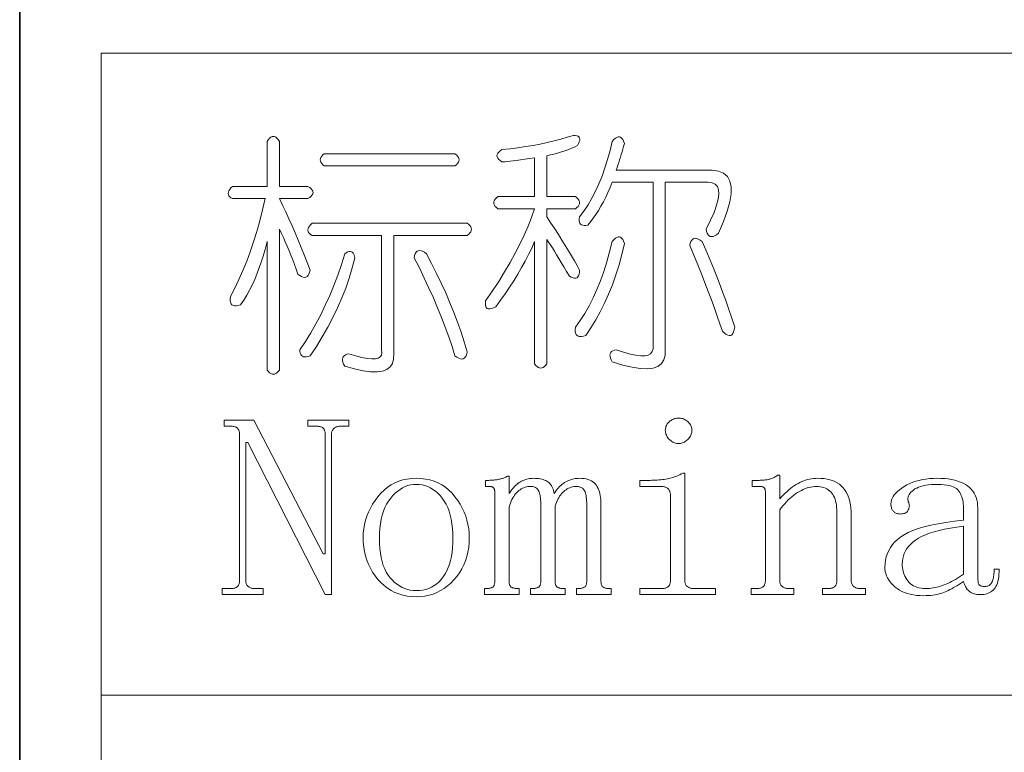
# Model space of a CAD drawing. Extents: x 1 to 297, y 1 to 210.
# Tile 9 of 171: x 0.62 to 8.89, y 50.64 to 56.79. Entities that reach past the tile are written whole.
import ezdxf

# ---------------------------------------------------------------- set-up
doc = ezdxf.new("R2010")
doc.units = 0

msp = doc.modelspace()

# ---------------------------------------------------------------- linework, layer by layer
at = {"color": 7, "lineweight": 35}
msp.add_line((0.6226, 209.532), (0.6226, 1.3538), dxfattribs=at)
at = {"color": 7, "lineweight": 13}
for p, q in [((1.3055, 56.5077), (219.3213, 56.5077)), ((1.3055, 56.5077), (1.3055, 29.5649)), ((1.3055, 51.1191), (219.3213, 51.1191))]:
    msp.add_line(p, q, dxfattribs=at)
for points in [[(2.6998, 55.7677), (2.7101, 55.7831), (2.7204, 55.7951), (2.7306, 55.8037), (2.7409, 55.8089), (2.7512, 55.8106), (2.7615, 55.8089), (2.7718, 55.8037), (2.7821, 55.7951), (2.7924, 55.7831), (2.8026, 55.7677), (2.8026, 55.3906), (3.0426, 55.3906), (3.0581, 55.3803), (3.0701, 55.37), (3.0786, 55.3597), (3.0838, 55.3494), (3.0855, 55.3391), (3.0838, 55.3289), (3.0786, 55.3186), (3.0701, 55.3083), (3.0581, 55.298), (3.0426, 55.2877), (2.8026, 55.2877), (2.8299, 55.2323), (2.8568, 55.1759), (2.8834, 55.1185), (2.9096, 55.0601), (2.9355, 55.0006), (2.961, 54.9401), (2.9862, 54.8785), (3.0111, 54.8159), (3.0356, 54.7523), (3.0598, 54.6877), (3.0557, 54.6689), (3.0502, 54.6534), (3.0433, 54.6414), (3.0351, 54.6329), (3.0255, 54.6277), (3.0145, 54.626), (3.0022, 54.6277), (2.9885, 54.6329), (2.9734, 54.6414), (2.9569, 54.6534), (2.943, 54.6942), (2.9288, 54.7343), (2.9142, 54.7738), (2.8993, 54.8125), (2.8841, 54.8506), (2.8685, 54.8879), (2.8525, 54.9246), (2.8362, 54.9606), (2.8196, 54.9959), (2.8026, 55.0306), (2.8026, 53.8477), (2.7924, 53.8354), (2.7821, 53.8258), (2.7718, 53.8189), (2.7615, 53.8148), (2.7512, 53.8134), (2.7409, 53.8148), (2.7306, 53.8189), (2.7204, 53.8258), (2.7101, 53.8354), (2.6998, 53.8477), (2.6998, 54.9277), (2.6821, 54.8607), (2.6634, 54.7967), (2.6437, 54.7359), (2.623, 54.6781), (2.6012, 54.6234), (2.5784, 54.5718), (2.5546, 54.5233), (2.5297, 54.4779), (2.5038, 54.4355), (2.4769, 54.3963), (2.4576, 54.3908), (2.4406, 54.3881), (2.426, 54.3881), (2.4138, 54.3908), (2.4041, 54.3963), (2.3967, 54.4045), (2.3917, 54.4155), (2.3892, 54.4292), (2.389, 54.4457), (2.3912, 54.4649), (2.4281, 54.5348), (2.4632, 54.6075), (2.4966, 54.6829), (2.5284, 54.7611), (2.5584, 54.842), (2.5866, 54.9257), (2.6132, 55.0121), (2.6381, 55.1012), (2.6612, 55.1931), (2.6826, 55.2877), (2.4084, 55.2877), (2.396, 55.2949), (2.3864, 55.3028), (2.3796, 55.3114), (2.3754, 55.3206), (2.3741, 55.3306), (2.3754, 55.3412), (2.3796, 55.3525), (2.3864, 55.3645), (2.396, 55.3772), (2.4084, 55.3906), (2.6998, 55.3906)], [(5.2712, 55.8191), (5.287, 55.8183), (5.3, 55.8157), (5.3103, 55.8114), (5.3178, 55.8054), (5.3226, 55.7977), (5.3247, 55.7883), (5.324, 55.7771), (5.3206, 55.7643), (5.3144, 55.7497), (5.3055, 55.7334), (5.2844, 55.7233), (5.2623, 55.7135), (5.2392, 55.7041), (5.215, 55.695), (5.1898, 55.6863), (5.1636, 55.6779), (5.1363, 55.6698), (5.108, 55.6621), (5.0787, 55.6547), (5.0484, 55.6477), (5.0484, 55.3049), (5.2884, 55.3049), (5.3007, 55.2946), (5.3103, 55.2843), (5.3172, 55.274), (5.3213, 55.2637), (5.3226, 55.2534), (5.3213, 55.2431), (5.3172, 55.2329), (5.3103, 55.2226), (5.3007, 55.2123), (5.2884, 55.202), (5.0484, 55.202), (5.0484, 55.1334), (5.082, 55.0827), (5.1142, 55.0333), (5.145, 54.9853), (5.1745, 54.9387), (5.2026, 54.8934), (5.2294, 54.8495), (5.2548, 54.807), (5.2788, 54.7659), (5.3014, 54.7261), (5.3226, 54.6877), (5.3218, 54.6687), (5.3192, 54.6527), (5.3149, 54.6399), (5.3089, 54.6301), (5.3012, 54.6234), (5.2918, 54.6198), (5.2806, 54.6193), (5.2678, 54.6219), (5.2532, 54.6275), (5.2369, 54.6363), (5.2134, 54.6764), (5.191, 54.7145), (5.1696, 54.7505), (5.1492, 54.7844), (5.1298, 54.8163), (5.1114, 54.8461), (5.0941, 54.8739), (5.0778, 54.8996), (5.0626, 54.9233), (5.0484, 54.9449), (5.0484, 53.8991), (5.0381, 53.8868), (5.0278, 53.8772), (5.0175, 53.8703), (5.0072, 53.8662), (4.9969, 53.8649), (4.9866, 53.8662), (4.9764, 53.8703), (4.9661, 53.8772), (4.9558, 53.8868), (4.9455, 53.8991), (4.9455, 54.9277), (4.9206, 54.8729), (4.8941, 54.818), (4.8658, 54.7631), (4.8358, 54.7083), (4.8041, 54.6534), (4.7706, 54.5986), (4.7355, 54.5437), (4.6986, 54.4889), (4.6601, 54.434), (4.6198, 54.3791), (4.6004, 54.3704), (4.5834, 54.3647), (4.5689, 54.3622), (4.5567, 54.3627), (4.5469, 54.3663), (4.5396, 54.373), (4.5346, 54.3827), (4.532, 54.3956), (4.5318, 54.4115), (4.5341, 54.4306), (4.5906, 54.5123), (4.6438, 54.5931), (4.6935, 54.6728), (4.7398, 54.7515), (4.7826, 54.8291), (4.8221, 54.9058), (4.8581, 54.9814), (4.8906, 55.0559), (4.9198, 55.1295), (4.9455, 55.202), (4.6369, 55.202), (4.6246, 55.2123), (4.615, 55.2226), (4.6081, 55.2329), (4.604, 55.2431), (4.6026, 55.2534), (4.604, 55.2637), (4.6081, 55.274), (4.615, 55.2843), (4.6246, 55.2946), (4.6369, 55.3049), (4.9455, 55.3049), (4.9455, 55.6306), (4.9026, 55.6241), (4.8632, 55.6182), (4.8272, 55.6131), (4.7946, 55.6086), (4.7655, 55.6049), (4.7398, 55.6018), (4.7175, 55.5994), (4.6986, 55.5977), (4.6832, 55.5966), (4.6712, 55.5963), (4.6558, 55.6066), (4.6438, 55.6169), (4.6352, 55.6271), (4.6301, 55.6374), (4.6284, 55.6477), (4.6301, 55.658), (4.6352, 55.6683), (4.6438, 55.6786), (4.6558, 55.6889), (4.6712, 55.6991), (4.7389, 55.7065), (4.8049, 55.7149), (4.8692, 55.7243), (4.9318, 55.7348), (4.9926, 55.7463), (5.0518, 55.7588), (5.1092, 55.7723), (5.1649, 55.7869), (5.2189, 55.8025)], [(5.6998, 55.7506), (5.6929, 55.7267), (5.6861, 55.7033), (5.6792, 55.6801), (5.6724, 55.6573), (5.6655, 55.6349), (5.6586, 55.6127), (5.6518, 55.591), (5.6449, 55.5695), (5.6381, 55.5485), (5.6312, 55.5277), (6.4369, 55.5277), (6.4899, 55.5193), (6.5322, 55.501), (6.564, 55.4727), (6.585, 55.4345), (6.5955, 55.3863), (6.5953, 55.3282), (6.5845, 55.2601), (6.5631, 55.1821), (6.531, 55.0942), (6.4884, 54.9963), (6.4719, 54.9843), (6.4568, 54.9757), (6.4431, 54.9706), (6.4308, 54.9689), (6.4198, 54.9706), (6.4102, 54.9757), (6.402, 54.9843), (6.3951, 54.9963), (6.3896, 55.0117), (6.3855, 55.0306), (6.4227, 55.1055), (6.452, 55.1725), (6.4734, 55.2317), (6.487, 55.2829), (6.4926, 55.3263), (6.4904, 55.3618), (6.4803, 55.3894), (6.4623, 55.4091), (6.4364, 55.4209), (6.4026, 55.4249), (6.0426, 55.4249), (6.0426, 54.0191), (6.0413, 53.9718), (6.0303, 53.9327), (6.0097, 53.9019), (5.9796, 53.8793), (5.9398, 53.8649), (5.8904, 53.8587), (5.8314, 53.8607), (5.7629, 53.871), (5.6847, 53.8895), (5.5969, 53.9163), (5.588, 53.9327), (5.5818, 53.9478), (5.5784, 53.9615), (5.5777, 53.9739), (5.5798, 53.9849), (5.5846, 53.9945), (5.5921, 54.0027), (5.6024, 54.0095), (5.6154, 54.015), (5.6312, 54.0191), (5.6929, 53.9979), (5.7478, 53.9821), (5.7958, 53.9718), (5.8369, 53.967), (5.8712, 53.9677), (5.8986, 53.9739), (5.9192, 53.9855), (5.9329, 54.0027), (5.9398, 54.0253), (5.9398, 54.0534), (5.9398, 55.4249), (5.5969, 55.4249), (5.5794, 55.3811), (5.5613, 55.3391), (5.5424, 55.2989), (5.5229, 55.2603), (5.5026, 55.2234), (5.4817, 55.1883), (5.4601, 55.1549), (5.4378, 55.1231), (5.4149, 55.0931), (5.3912, 55.0649), (5.3751, 55.0625), (5.361, 55.0621), (5.349, 55.0638), (5.3391, 55.0676), (5.3312, 55.0734), (5.3254, 55.0813), (5.3216, 55.0913), (5.3199, 55.1033), (5.3202, 55.1173), (5.3226, 55.1334), (5.3593, 55.183), (5.394, 55.2356), (5.4265, 55.2913), (5.457, 55.3501), (5.4855, 55.412), (5.5119, 55.477), (5.5362, 55.545), (5.5585, 55.6162), (5.5788, 55.6904), (5.5969, 55.7677), (5.6103, 55.783), (5.623, 55.7945), (5.635, 55.8022), (5.6463, 55.8061), (5.6569, 55.8063), (5.6669, 55.8027), (5.6761, 55.7953), (5.6847, 55.7842), (5.6926, 55.7693)], [(3.1798, 55.6649), (4.2769, 55.6649), (4.2893, 55.6546), (4.2989, 55.6443), (4.3057, 55.634), (4.3098, 55.6237), (4.3112, 55.6134), (4.3098, 55.6031), (4.3057, 55.5929), (4.2989, 55.5826), (4.2893, 55.5723), (4.2769, 55.562), (3.1798, 55.562), (3.1674, 55.5723), (3.1578, 55.5826), (3.151, 55.5929), (3.1469, 55.6031), (3.1455, 55.6134), (3.1469, 55.6237), (3.151, 55.634), (3.1578, 55.6443), (3.1674, 55.6546)], [(3.0769, 55.082), (4.3798, 55.082), (4.3921, 55.0717), (4.4017, 55.0614), (4.4086, 55.0511), (4.4127, 55.0409), (4.4141, 55.0306), (4.4127, 55.0203), (4.4086, 55.01), (4.4017, 54.9997), (4.3921, 54.9894), (4.3798, 54.9791), (3.7626, 54.9791), (3.7626, 53.9849), (3.7616, 53.9406), (3.7517, 53.9039), (3.7328, 53.8748), (3.705, 53.8532), (3.6684, 53.8391), (3.6228, 53.8326), (3.5682, 53.8337), (3.5048, 53.8422), (3.4325, 53.8583), (3.3512, 53.882), (3.3423, 53.8985), (3.3361, 53.9135), (3.3327, 53.9273), (3.332, 53.9396), (3.3341, 53.9506), (3.3389, 53.9602), (3.3464, 53.9684), (3.3567, 53.9753), (3.3697, 53.9807), (3.3855, 53.9849), (3.4438, 53.9667), (3.4952, 53.9533), (3.5398, 53.9447), (3.5775, 53.941), (3.6084, 53.942), (3.6324, 53.9478), (3.6495, 53.9585), (3.6598, 53.9739), (3.6632, 53.9941), (3.6598, 54.0191), (3.6598, 54.9791), (3.0769, 54.9791), (3.0646, 54.9863), (3.055, 54.9942), (3.0481, 55.0028), (3.044, 55.0121), (3.0426, 55.022), (3.044, 55.0326), (3.0481, 55.0439), (3.055, 55.0559), (3.0646, 55.0686)], [(5.5969, 54.9277), (5.6103, 54.943), (5.623, 54.9545), (5.635, 54.9622), (5.6463, 54.9661), (5.6569, 54.9663), (5.6669, 54.9627), (5.6761, 54.9553), (5.6847, 54.9442), (5.6926, 54.9293), (5.6998, 54.9106), (5.678, 54.8195), (5.6538, 54.7316), (5.6273, 54.6467), (5.5983, 54.565), (5.5669, 54.4863), (5.5332, 54.4107), (5.497, 54.3382), (5.4584, 54.2687), (5.4174, 54.2024), (5.3741, 54.1391), (5.3547, 54.1337), (5.3377, 54.1309), (5.3232, 54.1309), (5.311, 54.1337), (5.3012, 54.1391), (5.2938, 54.1474), (5.2889, 54.1583), (5.2863, 54.1721), (5.2861, 54.1885), (5.2884, 54.2077), (5.3285, 54.2643), (5.3665, 54.3243), (5.4025, 54.3877), (5.4365, 54.4546), (5.4684, 54.5249), (5.4982, 54.5986), (5.526, 54.6757), (5.5517, 54.7563), (5.5753, 54.8403)], [(6.2484, 54.8934), (6.2525, 54.9123), (6.258, 54.9277), (6.2648, 54.9397), (6.273, 54.9483), (6.2826, 54.9534), (6.2936, 54.9551), (6.306, 54.9534), (6.3197, 54.9483), (6.3348, 54.9397), (6.3512, 54.9277), (6.3817, 54.8588), (6.4116, 54.7892), (6.4407, 54.7189), (6.4692, 54.6479), (6.4969, 54.5763), (6.524, 54.5039), (6.5504, 54.4309), (6.5761, 54.3572), (6.6012, 54.2828), (6.6255, 54.2077), (6.6214, 54.1858), (6.6159, 54.1679), (6.609, 54.1542), (6.6008, 54.1446), (6.5912, 54.1391), (6.5802, 54.1378), (6.5679, 54.1405), (6.5542, 54.1474), (6.5391, 54.1583), (6.5226, 54.1734), (6.5014, 54.2362), (6.4788, 54.301), (6.4548, 54.3678), (6.4294, 54.4367), (6.4026, 54.5077), (6.3745, 54.5807), (6.345, 54.6558), (6.3142, 54.733), (6.282, 54.8122)], [(3.3512, 54.8249), (3.3644, 54.8338), (3.3766, 54.8399), (3.3877, 54.8434), (3.3978, 54.8441), (3.4069, 54.842), (3.415, 54.8372), (3.422, 54.8297), (3.428, 54.8194), (3.433, 54.8063), (3.4369, 54.7906), (3.4146, 54.7052), (3.3889, 54.6205), (3.3598, 54.5365), (3.3272, 54.4532), (3.2912, 54.3706), (3.2518, 54.2886), (3.2089, 54.2074), (3.1626, 54.1268), (3.1129, 54.0469), (3.0598, 53.9677), (3.0435, 53.9621), (3.0289, 53.9588), (3.0161, 53.9579), (3.0049, 53.9595), (2.9955, 53.9634), (2.9878, 53.9698), (2.9818, 53.9785), (2.9775, 53.9897), (2.9749, 54.0032), (2.9741, 54.0191), (3.021, 54.0889), (3.066, 54.1611), (3.1088, 54.2357), (3.1496, 54.3126), (3.1884, 54.392), (3.225, 54.4738), (3.2597, 54.5579), (3.2922, 54.6445), (3.3228, 54.7335)], [(4.0369, 54.8249), (4.0805, 54.7426), (4.122, 54.6603), (4.1614, 54.578), (4.1988, 54.4957), (4.2341, 54.4134), (4.2673, 54.3311), (4.2985, 54.2489), (4.3277, 54.1666), (4.3548, 54.0843), (4.3798, 54.002), (4.3757, 53.9831), (4.3702, 53.9677), (4.3633, 53.9557), (4.3551, 53.9471), (4.3455, 53.942), (4.3345, 53.9403), (4.3222, 53.942), (4.3085, 53.9471), (4.2934, 53.9557), (4.2769, 53.9677), (4.2519, 54.0469), (4.2248, 54.1268), (4.1957, 54.2074), (4.1645, 54.2886), (4.1312, 54.3706), (4.0959, 54.4532), (4.0585, 54.5365), (4.0191, 54.6205), (3.9776, 54.7052), (3.9341, 54.7906), (3.9382, 54.8094), (3.9437, 54.8249), (3.9505, 54.8369), (3.9588, 54.8454), (3.9684, 54.8506), (3.9793, 54.8523), (3.9917, 54.8506), (4.0054, 54.8454), (4.0205, 54.8369)], [(3.1712, 52.3049), (3.1884, 52.3049), (3.1884, 53.3077), (3.1882, 53.3144), (3.1877, 53.3207), (3.1868, 53.3267), (3.1856, 53.3324), (3.1841, 53.3377), (3.1822, 53.3427), (3.18, 53.3473), (3.1774, 53.3516), (3.1745, 53.3555), (3.1712, 53.3591), (3.1675, 53.3624), (3.1633, 53.3653), (3.1586, 53.3679), (3.1534, 53.3701), (3.1476, 53.372), (3.1414, 53.3735), (3.1346, 53.3747), (3.1273, 53.3756), (3.1195, 53.3761), (3.1112, 53.3763), (3.0426, 53.3763), (3.0426, 53.4277), (3.3855, 53.4277), (3.3855, 53.3763), (3.3169, 53.3763), (3.3102, 53.3761), (3.3037, 53.3756), (3.2975, 53.3747), (3.2916, 53.3735), (3.2859, 53.372), (3.2804, 53.3701), (3.2752, 53.3679), (3.2703, 53.3653), (3.2656, 53.3624), (3.2612, 53.3591), (3.2571, 53.3555), (3.2535, 53.3516), (3.2503, 53.3473), (3.2475, 53.3427), (3.2451, 53.3377), (3.2432, 53.3324), (3.2417, 53.3267), (3.2406, 53.3207), (3.24, 53.3144), (3.2398, 53.3077), (3.2398, 51.962), (3.1884, 51.962), (2.5369, 53.2391), (2.5198, 53.2391), (2.5198, 52.082), (2.52, 52.0753), (2.5206, 52.069), (2.5217, 52.063), (2.5232, 52.0573), (2.5251, 52.052), (2.5275, 52.047), (2.5303, 52.0424), (2.5335, 52.0381), (2.5371, 52.0342), (2.5412, 52.0306), (2.5456, 52.0273), (2.5503, 52.0244), (2.5552, 52.0218), (2.5604, 52.0196), (2.5659, 52.0177), (2.5716, 52.0162), (2.5775, 52.015), (2.5837, 52.0141), (2.5902, 52.0136), (2.5969, 52.0134), (2.6655, 52.0134), (2.6655, 51.962), (2.3226, 51.962), (2.3226, 52.0134), (2.3912, 52.0134), (2.3995, 52.0136), (2.4073, 52.0141), (2.4146, 52.015), (2.4214, 52.0162), (2.4276, 52.0177), (2.4334, 52.0196), (2.4386, 52.0218), (2.4433, 52.0244), (2.4475, 52.0273), (2.4512, 52.0306), (2.4545, 52.0342), (2.4574, 52.0381), (2.46, 52.0424), (2.4622, 52.047), (2.4641, 52.052), (2.4656, 52.0573), (2.4668, 52.063), (2.4677, 52.069), (2.4682, 52.0753), (2.4684, 52.082), (2.4684, 53.3077), (2.4682, 53.3144), (2.4677, 53.3207), (2.4668, 53.3267), (2.4656, 53.3324), (2.4641, 53.3377), (2.4622, 53.3427), (2.46, 53.3473), (2.4574, 53.3516), (2.4545, 53.3555), (2.4512, 53.3591), (2.4475, 53.3624), (2.4433, 53.3653), (2.4386, 53.3679), (2.4334, 53.3701), (2.4276, 53.372), (2.4214, 53.3735), (2.4146, 53.3747), (2.4073, 53.3756), (2.3995, 53.3761), (2.3912, 53.3763), (2.3398, 53.3763), (2.3398, 53.4277), (2.5884, 53.4277)], [(6.1541, 53.4449), (6.1626, 53.4446), (6.1709, 53.4437), (6.179, 53.4422), (6.187, 53.4401), (6.1948, 53.4374), (6.2024, 53.4341), (6.2099, 53.4302), (6.2172, 53.4257), (6.2243, 53.4206), (6.2312, 53.4149), (6.2377, 53.4087), (6.2436, 53.4023), (6.2487, 53.3957), (6.2532, 53.3888), (6.2569, 53.3816), (6.26, 53.3742), (6.2624, 53.3666), (6.2641, 53.3586), (6.2652, 53.3504), (6.2655, 53.342), (6.2652, 53.3335), (6.2641, 53.3252), (6.2624, 53.3171), (6.26, 53.3091), (6.2569, 53.3013), (6.2532, 53.2937), (6.2487, 53.2862), (6.2436, 53.2789), (6.2377, 53.2718), (6.2312, 53.2649), (6.2243, 53.2583), (6.2172, 53.2525), (6.2099, 53.2474), (6.2024, 53.2429), (6.1948, 53.2391), (6.187, 53.2361), (6.179, 53.2337), (6.1709, 53.2319), (6.1626, 53.2309), (6.1541, 53.2306), (6.1456, 53.2309), (6.1373, 53.2319), (6.1291, 53.2337), (6.1212, 53.2361), (6.1134, 53.2391), (6.1057, 53.2429), (6.0983, 53.2474), (6.091, 53.2525), (6.0839, 53.2583), (6.0769, 53.2649), (6.0704, 53.2718), (6.0646, 53.2789), (6.0594, 53.2862), (6.055, 53.2937), (6.0512, 53.3013), (6.0481, 53.3091), (6.0457, 53.3171), (6.044, 53.3252), (6.043, 53.3335), (6.0426, 53.342), (6.043, 53.3504), (6.044, 53.3586), (6.0457, 53.3666), (6.0481, 53.3742), (6.0512, 53.3816), (6.055, 53.3888), (6.0594, 53.3957), (6.0646, 53.4023), (6.0704, 53.4087), (6.0769, 53.4149), (6.0839, 53.4206), (6.091, 53.4257), (6.0983, 53.4302), (6.1057, 53.4341), (6.1134, 53.4374), (6.1212, 53.4401), (6.1291, 53.4422), (6.1373, 53.4437), (6.1456, 53.4446)], [(4.3969, 52.442), (4.3956, 52.3999), (4.3918, 52.3592), (4.3854, 52.32), (4.3764, 52.2822), (4.3648, 52.2459), (4.3506, 52.2111), (4.3339, 52.1777), (4.3146, 52.1458), (4.2928, 52.1153), (4.2684, 52.0863), (4.242, 52.0594), (4.2145, 52.0354), (4.1858, 52.0142), (4.1559, 51.9958), (4.1248, 51.9802), (4.0925, 51.9675), (4.059, 51.9576), (4.0242, 51.9505), (3.9883, 51.9463), (3.9512, 51.9449), (3.9125, 51.9463), (3.8753, 51.9507), (3.8395, 51.958), (3.8052, 51.9682), (3.7723, 51.9813), (3.7409, 51.9973), (3.7109, 52.0163), (3.6824, 52.0381), (3.6554, 52.0629), (3.6298, 52.0906), (3.6062, 52.1203), (3.585, 52.1513), (3.5664, 52.1834), (3.5502, 52.2167), (3.5366, 52.2513), (3.5254, 52.287), (3.5167, 52.324), (3.5105, 52.3621), (3.5067, 52.4015), (3.5055, 52.442), (3.5067, 52.4794), (3.5105, 52.5161), (3.5167, 52.5521), (3.5254, 52.5874), (3.5366, 52.622), (3.5502, 52.6559), (3.5664, 52.6892), (3.585, 52.7218), (3.6062, 52.7537), (3.6298, 52.7849), (3.6554, 52.8142), (3.6824, 52.8404), (3.7109, 52.8635), (3.7409, 52.8836), (3.7723, 52.9006), (3.8052, 52.9145), (3.8395, 52.9253), (3.8753, 52.933), (3.9125, 52.9376), (3.9512, 52.9391), (3.9915, 52.9376), (4.0301, 52.933), (4.0669, 52.9253), (4.1021, 52.9145), (4.1355, 52.9006), (4.1672, 52.8836), (4.1972, 52.8635), (4.2255, 52.8404), (4.2521, 52.8142), (4.2769, 52.7849), (4.2997, 52.7537), (4.3201, 52.7218), (4.3381, 52.6892), (4.3537, 52.6559), (4.3669, 52.622), (4.3777, 52.5874), (4.3861, 52.5521), (4.3921, 52.5161), (4.3957, 52.4794)], [(4.5598, 52.922), (4.5684, 52.9221), (4.5769, 52.9223), (4.5855, 52.9228), (4.5941, 52.9234), (4.6026, 52.9241), (4.6112, 52.9251), (4.6198, 52.9262), (4.6284, 52.9275), (4.6369, 52.9289), (4.6455, 52.9306), (4.6539, 52.9324), (4.662, 52.9343), (4.6697, 52.9365), (4.677, 52.9388), (4.6841, 52.9413), (4.6908, 52.9439), (4.6971, 52.9468), (4.7031, 52.9498), (4.7088, 52.9529), (4.7141, 52.9563), (4.7312, 52.9563), (4.7312, 52.8106), (4.7399, 52.8239), (4.7487, 52.8365), (4.7577, 52.8482), (4.7669, 52.8593), (4.7762, 52.8695), (4.7857, 52.879), (4.7954, 52.8877), (4.8053, 52.8956), (4.8153, 52.9028), (4.8255, 52.9091), (4.8359, 52.9148), (4.8464, 52.9199), (4.8571, 52.9244), (4.868, 52.9283), (4.8791, 52.9316), (4.8903, 52.9343), (4.9017, 52.9364), (4.9133, 52.9379), (4.925, 52.9388), (4.9369, 52.9391), (4.952, 52.9388), (4.9664, 52.9379), (4.9801, 52.9364), (4.9932, 52.9343), (5.0055, 52.9316), (5.0172, 52.9283), (5.0281, 52.9244), (5.0384, 52.9199), (5.048, 52.9148), (5.0569, 52.9091), (5.0652, 52.9028), (5.0727, 52.8956), (5.0796, 52.8877), (5.0857, 52.879), (5.0912, 52.8695), (5.096, 52.8593), (5.1001, 52.8482), (5.1036, 52.8365), (5.1063, 52.8239), (5.1084, 52.8106), (5.1171, 52.8239), (5.126, 52.8365), (5.1352, 52.8482), (5.1447, 52.8593), (5.1544, 52.8695), (5.1644, 52.879), (5.1747, 52.8877), (5.1852, 52.8956), (5.1959, 52.9028), (5.2069, 52.9091), (5.2181, 52.9148), (5.2294, 52.9199), (5.2407, 52.9244), (5.2522, 52.9283), (5.2637, 52.9316), (5.2753, 52.9343), (5.287, 52.9364), (5.2988, 52.9379), (5.3107, 52.9388), (5.3226, 52.9391), (5.3426, 52.9385), (5.3612, 52.9367), (5.3786, 52.9337), (5.3946, 52.9295), (5.4094, 52.9241), (5.4229, 52.9175), (5.4351, 52.9097), (5.4461, 52.9007), (5.4557, 52.8905), (5.4641, 52.8791), (5.4714, 52.8668), (5.478, 52.8538), (5.4837, 52.8401), (5.4888, 52.8257), (5.493, 52.8106), (5.4965, 52.7948), (5.4992, 52.7783), (5.5011, 52.7612), (5.5023, 52.7434), (5.5026, 52.7249), (5.5026, 52.0734), (5.5028, 52.0668), (5.5033, 52.0606), (5.5042, 52.0548), (5.5054, 52.0494), (5.5069, 52.0445), (5.5088, 52.04), (5.511, 52.0359), (5.5136, 52.0323), (5.5165, 52.0291), (5.5198, 52.0263), (5.5234, 52.0238), (5.5273, 52.0217), (5.5316, 52.0197), (5.5362, 52.0181), (5.5412, 52.0166), (5.5465, 52.0155), (5.5522, 52.0146), (5.5582, 52.0139), (5.5645, 52.0136), (5.5712, 52.0134), (5.5884, 52.0134), (5.5884, 51.962), (5.2969, 51.962), (5.2969, 52.0134), (5.3141, 52.0134), (5.3208, 52.0136), (5.3271, 52.0139), (5.3331, 52.0146), (5.3388, 52.0155), (5.3441, 52.0166), (5.349, 52.0181), (5.3537, 52.0197), (5.358, 52.0217), (5.3619, 52.0238), (5.3655, 52.0263), (5.3688, 52.0291), (5.3717, 52.0323), (5.3742, 52.0359), (5.3765, 52.04), (5.3784, 52.0445), (5.3799, 52.0494), (5.3811, 52.0548), (5.382, 52.0606), (5.3825, 52.0668), (5.3826, 52.0734), (5.3826, 52.7163), (5.3824, 52.7345), (5.3818, 52.7514), (5.3807, 52.7671), (5.3792, 52.7814), (5.3773, 52.7945), (5.3749, 52.8063), (5.3721, 52.8168), (5.3689, 52.826), (5.3653, 52.8339), (5.3612, 52.8406), (5.3567, 52.8463), (5.3518, 52.8514), (5.3464, 52.8559), (5.3406, 52.8598), (5.3344, 52.8631), (5.3278, 52.8658), (5.3207, 52.8679), (5.3132, 52.8694), (5.3053, 52.8703), (5.2969, 52.8706), (5.2851, 52.8701), (5.2734, 52.8689), (5.2621, 52.8667), (5.251, 52.8637), (5.2401, 52.8599), (5.2296, 52.8551), (5.2192, 52.8496), (5.2092, 52.8431), (5.1993, 52.8359), (5.1898, 52.8277), (5.1806, 52.8188), (5.1718, 52.8092), (5.1634, 52.7989), (5.1555, 52.7879), (5.148, 52.7763), (5.1409, 52.7639), (5.1343, 52.7509), (5.1281, 52.7372), (5.1223, 52.7228), (5.1169, 52.7077), (5.1169, 52.0734), (5.1171, 52.0668), (5.1176, 52.0606), (5.1185, 52.0548), (5.1197, 52.0494), (5.1212, 52.0445), (5.1231, 52.04), (5.1253, 52.0359), (5.1279, 52.0323), (5.1308, 52.0291), (5.1341, 52.0263), (5.1377, 52.0238), (5.1416, 52.0217), (5.1459, 52.0197), (5.1505, 52.0181), (5.1555, 52.0166), (5.1608, 52.0155), (5.1665, 52.0146), (5.1725, 52.0139), (5.1788, 52.0136), (5.1855, 52.0134), (5.2026, 52.0134), (5.2026, 51.962), (4.9112, 51.962), (4.9112, 52.0134), (4.9284, 52.0134), (4.935, 52.0136), (4.9414, 52.0139), (4.9474, 52.0146), (4.953, 52.0155), (4.9584, 52.0166), (4.9633, 52.0181), (4.968, 52.0197), (4.9722, 52.0217), (4.9762, 52.0238), (4.9798, 52.0263), (4.983, 52.0291), (4.986, 52.0323), (4.9885, 52.0359), (4.9908, 52.04), (4.9926, 52.0445), (4.9942, 52.0494), (4.9954, 52.0548), (4.9962, 52.0606), (4.9968, 52.0668), (4.9969, 52.0734), (4.9969, 52.7163), (4.9968, 52.7313), (4.9962, 52.7456), (4.9954, 52.7591), (4.9942, 52.7718), (4.9926, 52.7838), (4.9908, 52.795), (4.9885, 52.8054), (4.986, 52.815), (4.983, 52.8239), (4.9798, 52.832), (4.976, 52.8393), (4.9716, 52.8459), (4.9664, 52.8517), (4.9606, 52.8567), (4.9541, 52.8609), (4.9469, 52.8644), (4.939, 52.8671), (4.9304, 52.869), (4.9212, 52.8702), (4.9112, 52.8706), (4.8993, 52.8701), (4.8877, 52.8689), (4.8764, 52.8667), (4.8653, 52.8637), (4.8544, 52.8599), (4.8438, 52.8551), (4.8335, 52.8496), (4.8234, 52.8431), (4.8136, 52.8359), (4.8041, 52.8277), (4.7949, 52.8187), (4.7861, 52.8089), (4.7777, 52.7981), (4.7698, 52.7866), (4.7623, 52.7741), (4.7552, 52.7609), (4.7486, 52.7467), (4.7424, 52.7317), (4.7366, 52.7159), (4.7312, 52.6991), (4.7312, 52.0734), (4.7314, 52.0668), (4.7319, 52.0606), (4.7328, 52.0548), (4.734, 52.0494), (4.7355, 52.0445), (4.7374, 52.04), (4.7396, 52.0359), (4.7422, 52.0323), (4.7451, 52.0291), (4.7484, 52.0263), (4.752, 52.0238), (4.7559, 52.0217), (4.7602, 52.0197), (4.7648, 52.0181), (4.7698, 52.0166), (4.7751, 52.0155), (4.7808, 52.0146), (4.7868, 52.0139), (4.7931, 52.0136), (4.7998, 52.0134), (4.8169, 52.0134), (4.8169, 51.962), (4.5255, 51.962), (4.5255, 52.0134), (4.5426, 52.0134), (4.5493, 52.0136), (4.5557, 52.0139), (4.5617, 52.0146), (4.5673, 52.0155), (4.5726, 52.0166), (4.5776, 52.0181), (4.5822, 52.0197), (4.5865, 52.0217), (4.5905, 52.0238), (4.5941, 52.0263), (4.5973, 52.0291), (4.6002, 52.0323), (4.6028, 52.0359), (4.605, 52.04), (4.6069, 52.0445), (4.6085, 52.0494), (4.6097, 52.0548), (4.6105, 52.0606), (4.611, 52.0668), (4.6112, 52.0734), (4.6112, 52.8191), (4.6111, 52.8242), (4.6109, 52.8289), (4.6104, 52.8334), (4.6098, 52.8377), (4.6091, 52.8416), (4.6081, 52.8454), (4.607, 52.8488), (4.6057, 52.8521), (4.6043, 52.855), (4.6026, 52.8577), (4.6008, 52.8602), (4.5985, 52.8623), (4.596, 52.8643), (4.593, 52.8659), (4.5898, 52.8674), (4.5862, 52.8685), (4.5822, 52.8694), (4.578, 52.8701), (4.5733, 52.8704), (4.5684, 52.8706), (4.5341, 52.8706), (4.5341, 52.922)], [(6.0855, 52.7934), (6.0853, 52.8002), (6.0848, 52.8066), (6.084, 52.8128), (6.0828, 52.8188), (6.0812, 52.8245), (6.0793, 52.8299), (6.0771, 52.8351), (6.0745, 52.8401), (6.0716, 52.8447), (6.0684, 52.8491), (6.0647, 52.8532), (6.0605, 52.8569), (6.0558, 52.8601), (6.0505, 52.8629), (6.0448, 52.8652), (6.0385, 52.8671), (6.0318, 52.8686), (6.0245, 52.8697), (6.0167, 52.8704), (6.0084, 52.8706), (5.8284, 52.8706), (5.8284, 52.922), (5.9141, 52.922), (5.9294, 52.9221), (5.9446, 52.9225), (5.9596, 52.9232), (5.9744, 52.9241), (5.9891, 52.9252), (6.0036, 52.9266), (6.0179, 52.9283), (6.032, 52.9302), (6.046, 52.9324), (6.0598, 52.9349), (6.0734, 52.9376), (6.0869, 52.9409), (6.1002, 52.9445), (6.1133, 52.9486), (6.1262, 52.9531), (6.139, 52.958), (6.1516, 52.9634), (6.164, 52.9691), (6.1763, 52.9754), (6.1884, 52.982), (6.2055, 52.982), (6.2055, 52.082), (6.2057, 52.0753), (6.2064, 52.069), (6.2074, 52.063), (6.2089, 52.0573), (6.2109, 52.052), (6.2132, 52.047), (6.216, 52.0424), (6.2192, 52.0381), (6.2229, 52.0342), (6.2269, 52.0306), (6.2313, 52.0273), (6.236, 52.0244), (6.2409, 52.0218), (6.2461, 52.0196), (6.2516, 52.0177), (6.2573, 52.0162), (6.2632, 52.015), (6.2694, 52.0141), (6.2759, 52.0136), (6.2826, 52.0134), (6.4626, 52.0134), (6.4626, 51.962), (5.8284, 51.962), (5.8284, 52.0134), (6.0084, 52.0134), (6.0167, 52.0136), (6.0245, 52.0141), (6.0318, 52.015), (6.0385, 52.0162), (6.0448, 52.0177), (6.0505, 52.0196), (6.0558, 52.0218), (6.0605, 52.0244), (6.0647, 52.0273), (6.0684, 52.0306), (6.0716, 52.0342), (6.0745, 52.0381), (6.0771, 52.0424), (6.0793, 52.047), (6.0812, 52.052), (6.0828, 52.0573), (6.084, 52.063), (6.0848, 52.069), (6.0853, 52.0753), (6.0855, 52.082)], [(6.7626, 51.962), (6.7626, 52.0134), (6.8055, 52.0134), (6.8138, 52.0136), (6.8216, 52.0141), (6.8289, 52.015), (6.8357, 52.0162), (6.8419, 52.0177), (6.8477, 52.0196), (6.8529, 52.0218), (6.8576, 52.0244), (6.8618, 52.0273), (6.8655, 52.0306), (6.8688, 52.0342), (6.8717, 52.0381), (6.8742, 52.0424), (6.8765, 52.047), (6.8784, 52.052), (6.8799, 52.0573), (6.8811, 52.063), (6.882, 52.069), (6.8825, 52.0753), (6.8826, 52.082), (6.8826, 52.8191), (6.8826, 52.8242), (6.8823, 52.8289), (6.8819, 52.8334), (6.8813, 52.8377), (6.8805, 52.8416), (6.8796, 52.8454), (6.8784, 52.8488), (6.8772, 52.8521), (6.8757, 52.855), (6.8741, 52.8577), (6.8722, 52.8602), (6.87, 52.8623), (6.8674, 52.8643), (6.8645, 52.8659), (6.8612, 52.8674), (6.8576, 52.8685), (6.8537, 52.8694), (6.8494, 52.8701), (6.8448, 52.8704), (6.8398, 52.8706), (6.7712, 52.8706), (6.7712, 52.922), (6.8312, 52.922), (6.8397, 52.9221), (6.8482, 52.9223), (6.8565, 52.9228), (6.8648, 52.9234), (6.873, 52.9241), (6.8811, 52.9251), (6.8891, 52.9262), (6.897, 52.9275), (6.9049, 52.9289), (6.9126, 52.9306), (6.9203, 52.9325), (6.9279, 52.9347), (6.9354, 52.9373), (6.9428, 52.9402), (6.9501, 52.9434), (6.9574, 52.947), (6.9645, 52.951), (6.9716, 52.9553), (6.9786, 52.9599), (6.9855, 52.9649), (7.0026, 52.9649), (7.0026, 52.7677), (7.0181, 52.7844), (7.0335, 52.8003), (7.0489, 52.8153), (7.0644, 52.8294), (7.0798, 52.8427), (7.0952, 52.8551), (7.1106, 52.8667), (7.1261, 52.8774), (7.1415, 52.8873), (7.1569, 52.8963), (7.1724, 52.9044), (7.1881, 52.9117), (7.204, 52.9181), (7.22, 52.9237), (7.2362, 52.9284), (7.2526, 52.9323), (7.2691, 52.9353), (7.2858, 52.9374), (7.3027, 52.9387), (7.3198, 52.9391), (7.3482, 52.9384), (7.375, 52.9361), (7.4003, 52.9322), (7.424, 52.9268), (7.4462, 52.9199), (7.4669, 52.9114), (7.486, 52.9013), (7.5036, 52.8898), (7.5196, 52.8767), (7.5341, 52.862), (7.5471, 52.8458), (7.5588, 52.8281), (7.569, 52.8088), (7.578, 52.7879), (7.5855, 52.7656), (7.5917, 52.7417), (7.5965, 52.7162), (7.5999, 52.6892), (7.602, 52.6607), (7.6026, 52.6306), (7.6026, 52.082), (7.6029, 52.0753), (7.6035, 52.069), (7.6046, 52.063), (7.6061, 52.0573), (7.608, 52.052), (7.6104, 52.047), (7.6131, 52.0424), (7.6164, 52.0381), (7.62, 52.0342), (7.6241, 52.0306), (7.6285, 52.0273), (7.6332, 52.0244), (7.6381, 52.0218), (7.6433, 52.0196), (7.6487, 52.0177), (7.6544, 52.0162), (7.6604, 52.015), (7.6666, 52.0141), (7.6731, 52.0136), (7.6798, 52.0134), (7.7226, 52.0134), (7.7226, 51.962), (7.3626, 51.962), (7.3626, 52.0134), (7.4055, 52.0134), (7.4138, 52.0136), (7.4216, 52.0141), (7.4289, 52.015), (7.4357, 52.0162), (7.4419, 52.0177), (7.4477, 52.0196), (7.4529, 52.0218), (7.4576, 52.0244), (7.4618, 52.0273), (7.4655, 52.0306), (7.4688, 52.0342), (7.4717, 52.0381), (7.4742, 52.0424), (7.4765, 52.047), (7.4784, 52.052), (7.4799, 52.0573), (7.4811, 52.063), (7.482, 52.069), (7.4825, 52.0753), (7.4826, 52.082), (7.4826, 52.6563), (7.4822, 52.6764), (7.4809, 52.6955), (7.4788, 52.7138), (7.4758, 52.731), (7.4719, 52.7474), (7.4672, 52.7627), (7.4616, 52.7772), (7.4552, 52.7907), (7.4479, 52.8032), (7.4398, 52.8149), (7.4308, 52.8254), (7.4209, 52.8349), (7.4102, 52.8433), (7.3986, 52.8505), (7.3862, 52.8566), (7.3729, 52.8617), (7.3588, 52.8656), (7.3438, 52.8683), (7.3279, 52.87), (7.3112, 52.8706), (7.2957, 52.8701), (7.2802, 52.8685), (7.2645, 52.8659), (7.2488, 52.8623), (7.233, 52.8577), (7.2171, 52.8521), (7.2011, 52.8454), (7.185, 52.8377), (7.1689, 52.8289), (7.1526, 52.8191), (7.1365, 52.8084), (7.1206, 52.7969), (7.1049, 52.7844), (7.0896, 52.7711), (7.0744, 52.757), (7.0596, 52.742), (7.0449, 52.7261), (7.0306, 52.7094), (7.0165, 52.6919), (7.0026, 52.6734), (7.0026, 52.082), (7.0029, 52.0753), (7.0035, 52.069), (7.0046, 52.063), (7.0061, 52.0573), (7.008, 52.052), (7.0104, 52.047), (7.0131, 52.0424), (7.0164, 52.0381), (7.02, 52.0342), (7.0241, 52.0306), (7.0285, 52.0273), (7.0332, 52.0244), (7.0381, 52.0218), (7.0433, 52.0196), (7.0487, 52.0177), (7.0544, 52.0162), (7.0604, 52.015), (7.0666, 52.0141), (7.0731, 52.0136), (7.0798, 52.0134), (7.1226, 52.0134), (7.1226, 51.962)], [(8.2112, 51.9534), (8.181, 51.9542), (8.1522, 51.9563), (8.1248, 51.96), (8.0988, 51.9651), (8.0741, 51.9716), (8.0508, 51.9797), (8.0288, 51.9891), (8.0082, 52.0001), (7.989, 52.0124), (7.9712, 52.0263), (7.9549, 52.0411), (7.9404, 52.0563), (7.9275, 52.0719), (7.9164, 52.088), (7.9069, 52.1045), (7.8992, 52.1214), (7.8932, 52.1388), (7.8889, 52.1566), (7.8864, 52.1748), (7.8855, 52.1934), (7.8868, 52.2237), (7.8908, 52.2529), (7.8975, 52.281), (7.9068, 52.3079), (7.9187, 52.3338), (7.9333, 52.3585), (7.9506, 52.3821), (7.9705, 52.4046), (7.9931, 52.426), (8.0184, 52.4463), (8.0475, 52.4654), (8.082, 52.4835), (8.1216, 52.5004), (8.1665, 52.5162), (8.2166, 52.5309), (8.2719, 52.5445), (8.3325, 52.557), (8.3982, 52.5683), (8.4693, 52.5786), (8.5455, 52.5877), (8.5455, 52.6906), (8.5451, 52.7074), (8.544, 52.7237), (8.542, 52.7393), (8.5393, 52.7543), (8.5359, 52.7688), (8.5316, 52.7826), (8.5266, 52.7959), (8.5208, 52.8085), (8.5143, 52.8206), (8.5069, 52.832), (8.4982, 52.8426), (8.4876, 52.8521), (8.4749, 52.8604), (8.4603, 52.8677), (8.4437, 52.8738), (8.4252, 52.8788), (8.4046, 52.8827), (8.3821, 52.8855), (8.3577, 52.8872), (8.3312, 52.8877), (8.3029, 52.8872), (8.2764, 52.8858), (8.2515, 52.8835), (8.2284, 52.8802), (8.2069, 52.8759), (8.1872, 52.8707), (8.1692, 52.8646), (8.1529, 52.8575), (8.1384, 52.8495), (8.1255, 52.8406), (8.1143, 52.8311), (8.1046, 52.8215), (8.0964, 52.8119), (8.0898, 52.8022), (8.0848, 52.7924), (8.0813, 52.7825), (8.0793, 52.7725), (8.0789, 52.7624), (8.08, 52.7522), (8.0826, 52.742), (8.0857, 52.7351), (8.0881, 52.7283), (8.0898, 52.7214), (8.0909, 52.7146), (8.0912, 52.7077), (8.0909, 52.7009), (8.0898, 52.694), (8.0881, 52.6871), (8.0857, 52.6803), (8.0826, 52.6734), (8.0789, 52.6669), (8.0744, 52.6611), (8.0693, 52.6559), (8.0634, 52.6515), (8.0569, 52.6477), (8.0497, 52.6446), (8.0418, 52.6422), (8.0333, 52.6405), (8.024, 52.6395), (8.0141, 52.6391), (8.0073, 52.6394), (8.0009, 52.64), (7.9947, 52.6411), (7.9887, 52.6426), (7.983, 52.6445), (7.9776, 52.6469), (7.9724, 52.6496), (7.9674, 52.6529), (7.9628, 52.6565), (7.9584, 52.6606), (7.9543, 52.6651), (7.9506, 52.67), (7.9474, 52.6754), (7.9446, 52.6811), (7.9423, 52.6874), (7.9404, 52.694), (7.9389, 52.7011), (7.9378, 52.7086), (7.9371, 52.7165), (7.9369, 52.7249), (7.938, 52.7402), (7.9414, 52.7554), (7.947, 52.7704), (7.9548, 52.7852), (7.9648, 52.7999), (7.977, 52.8143), (7.9915, 52.8287), (8.0082, 52.8428), (8.0272, 52.8568), (8.0484, 52.8706), (8.0712, 52.8836), (8.095, 52.8953), (8.1198, 52.9055), (8.1457, 52.9145), (8.1726, 52.922), (8.2006, 52.9282), (8.2296, 52.933), (8.2596, 52.9364), (8.2906, 52.9385), (8.3226, 52.9391), (8.3561, 52.9385), (8.3878, 52.9366), (8.4178, 52.9334), (8.4461, 52.9289), (8.4726, 52.9231), (8.4975, 52.916), (8.5206, 52.9076), (8.5421, 52.898), (8.5618, 52.8871), (8.5798, 52.8749), (8.5961, 52.8614), (8.6106, 52.8469), (8.6235, 52.8313), (8.6346, 52.8145), (8.6441, 52.7966), (8.6518, 52.7777), (8.6578, 52.7576), (8.6621, 52.7363), (8.6646, 52.714), (8.6655, 52.6906), (8.6655, 52.1249), (8.6656, 52.1117), (8.666, 52.0997), (8.6667, 52.0887), (8.6676, 52.0789), (8.6687, 52.0702), (8.6701, 52.0626), (8.6718, 52.0562), (8.6737, 52.0508), (8.6759, 52.0466), (8.6784, 52.0434), (8.6811, 52.041), (8.6844, 52.0388), (8.688, 52.0369), (8.6921, 52.0352), (8.6966, 52.0338), (8.7015, 52.0326), (8.7069, 52.0317), (8.7126, 52.0311), (8.7189, 52.0307), (8.7255, 52.0306), (8.7338, 52.031), (8.7416, 52.0321), (8.7489, 52.034), (8.7557, 52.0367), (8.7619, 52.0402), (8.7677, 52.0445), (8.7729, 52.0495), (8.7776, 52.0553), (8.7818, 52.0618), (8.7855, 52.0691), (8.7888, 52.0772), (8.7917, 52.0858), (8.7942, 52.095), (8.7965, 52.1048), (8.7984, 52.1152), (8.7999, 52.1262), (8.8011, 52.1378), (8.802, 52.1501), (8.8025, 52.1629), (8.8026, 52.1763), (8.8455, 52.1763), (8.8451, 52.153), (8.8438, 52.1312), (8.8416, 52.1108), (8.8386, 52.0919), (8.8348, 52.0745), (8.8301, 52.0585), (8.8245, 52.044), (8.8181, 52.0309), (8.8108, 52.0193), (8.8026, 52.0091), (8.7938, 52.0002), (8.7845, 51.9922), (8.7746, 51.9851), (8.7642, 51.979), (8.7534, 51.9738), (8.742, 51.9695), (8.73, 51.9662), (8.7176, 51.9639), (8.7047, 51.9625), (8.6912, 51.962), (8.6795, 51.9623), (8.6682, 51.963), (8.6575, 51.9643), (8.6473, 51.9661), (8.6376, 51.9684), (8.6285, 51.9713), (8.6198, 51.9746), (8.6117, 51.9785), (8.604, 51.9828), (8.5969, 51.9877), (8.5902, 51.9932), (8.5839, 51.9994), (8.5779, 52.0062), (8.5722, 52.0138), (8.5669, 52.022), (8.562, 52.0309), (8.5573, 52.0405), (8.553, 52.0508), (8.5491, 52.0618), (8.5455, 52.0734), (8.5285, 52.0617), (8.5117, 52.0506), (8.4952, 52.0401), (8.479, 52.0302), (8.463, 52.0209), (8.4473, 52.0122), (8.4318, 52.0041), (8.4166, 51.9966), (8.4016, 51.9897), (8.3869, 51.9834), (8.3721, 51.9777), (8.3566, 51.9726), (8.3405, 51.9681), (8.3238, 51.9642), (8.3066, 51.9609), (8.2887, 51.9582), (8.2702, 51.9561), (8.2512, 51.9546), (8.2315, 51.9537)], [(3.6426, 52.4334), (3.6435, 52.39), (3.6462, 52.3489), (3.6507, 52.3101), (3.657, 52.2737), (3.6651, 52.2395), (3.675, 52.2077), (3.6867, 52.1781), (3.7002, 52.1509), (3.7155, 52.126), (3.7326, 52.1034), (3.751, 52.0831), (3.7702, 52.0649), (3.7901, 52.0488), (3.8108, 52.0349), (3.8323, 52.0231), (3.8545, 52.0134), (3.8775, 52.0059), (3.9013, 52.0006), (3.9259, 51.9974), (3.9512, 51.9963), (3.9797, 51.9974), (4.0069, 52.0009), (4.0329, 52.0067), (4.0575, 52.0148), (4.0809, 52.0252), (4.1029, 52.0379), (4.1237, 52.053), (4.1432, 52.0703), (4.1614, 52.09), (4.1784, 52.112), (4.1938, 52.136), (4.2077, 52.1619), (4.2199, 52.1895), (4.2305, 52.219), (4.2394, 52.2502), (4.2468, 52.2833), (4.2525, 52.3181), (4.2565, 52.3547), (4.259, 52.3932), (4.2598, 52.4334), (4.2589, 52.4769), (4.2562, 52.5183), (4.2517, 52.5575), (4.2454, 52.5946), (4.2373, 52.6295), (4.2274, 52.6623), (4.2157, 52.6929), (4.2022, 52.7214), (4.1869, 52.7478), (4.1698, 52.772), (4.1514, 52.794), (4.1322, 52.8137), (4.1123, 52.831), (4.0916, 52.8461), (4.0701, 52.8588), (4.0479, 52.8692), (4.0249, 52.8773), (4.0011, 52.8831), (3.9765, 52.8866), (3.9512, 52.8877), (3.9275, 52.8866), (3.9042, 52.8831), (3.8815, 52.8773), (3.8593, 52.8692), (3.8376, 52.8588), (3.8165, 52.8461), (3.7958, 52.831), (3.7757, 52.8137), (3.756, 52.794), (3.7369, 52.772), (3.719, 52.7478), (3.703, 52.7214), (3.6888, 52.6929), (3.6766, 52.6623), (3.6662, 52.6295), (3.6577, 52.5946), (3.6511, 52.5575), (3.6464, 52.5183), (3.6436, 52.4769)], [(8.0312, 52.2191), (8.0317, 52.2038), (8.0331, 52.1888), (8.0355, 52.174), (8.0388, 52.1595), (8.043, 52.1452), (8.0482, 52.1312), (8.0543, 52.1174), (8.0614, 52.1039), (8.0694, 52.0907), (8.0784, 52.0777), (8.0883, 52.0655), (8.0994, 52.0546), (8.1117, 52.0449), (8.125, 52.0366), (8.1394, 52.0295), (8.155, 52.0237), (8.1717, 52.0192), (8.1894, 52.016), (8.2083, 52.0141), (8.2284, 52.0134), (8.2438, 52.0137), (8.2592, 52.0146), (8.2746, 52.0161), (8.2901, 52.0182), (8.3055, 52.0209), (8.3209, 52.0242), (8.3364, 52.0281), (8.3518, 52.0326), (8.3672, 52.0377), (8.3826, 52.0434), (8.3982, 52.0497), (8.4138, 52.0566), (8.4297, 52.0641), (8.4457, 52.0722), (8.4619, 52.0809), (8.4783, 52.0902), (8.4948, 52.1001), (8.5116, 52.1106), (8.5284, 52.1217), (8.5455, 52.1334), (8.5455, 52.5363), (8.489, 52.529), (8.4361, 52.5207), (8.3868, 52.5115), (8.3412, 52.5013), (8.2991, 52.4902), (8.2606, 52.4782), (8.2257, 52.4652), (8.1944, 52.4513), (8.1667, 52.4364), (8.1426, 52.4206), (8.1215, 52.4039), (8.1025, 52.3865), (8.0858, 52.3682), (8.0713, 52.3493), (8.0591, 52.3295), (8.049, 52.309), (8.0412, 52.2877), (8.0357, 52.2656), (8.0323, 52.2428)]]:
    msp.add_lwpolyline(points, close=True, dxfattribs=at)

doc.saveas('drawing.dxf')
